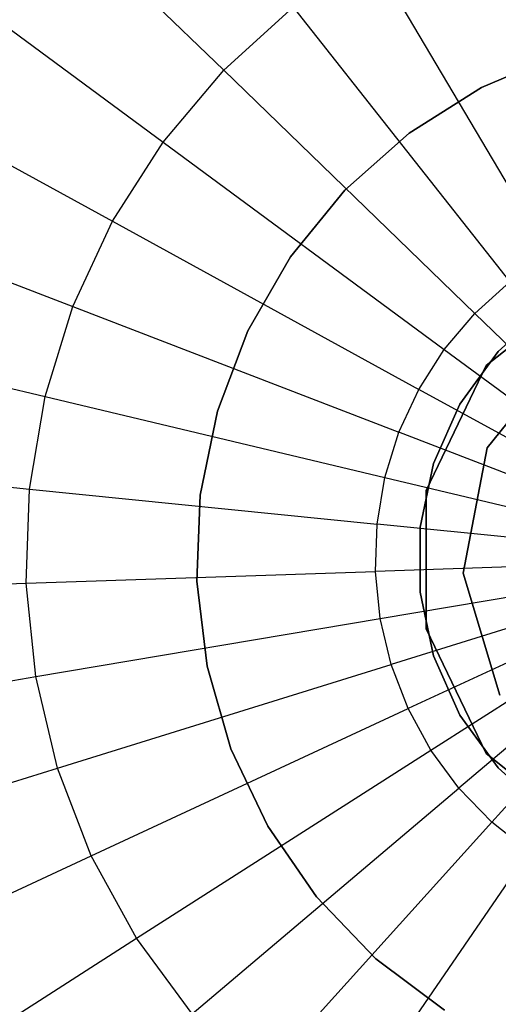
# Model space of a CAD drawing. Extents: x 5.4 to 34.8, y -14.7 to 14.7.
# Tile 149 of 251: x 19.323 to 19.862, y -0.5 to 0.607. Entities that reach past the tile are written whole.
import ezdxf

# ---------------------------------------------------------------- set-up
doc = ezdxf.new("R2010")
doc.units = 0
doc.header["$LTSCALE"] = 2.54
doc.layers.get('0').update_dxf_attribs({"color": 13, "linetype": 'CONTINUOUS'})

# ---------------------------------------------------------------- blocks, each defined once
blk = doc.blocks.new('BOHO_S_PM_7777_STL')
at = {"color": 0}
for p, q in [((19.2789, 0.8154, 13.9956), (19.5527, 0.5505, 13.8781)), ((19.2789, 0.8154, 13.9956), (19.5527, 0.5505, 13.8781)), ((19.1777, 0.6957, 13.9956), (19.4844, 0.4698, 13.8781)), ((19.1777, 0.6957, 13.9956), (19.4844, 0.4698, 13.8781)), ((19.7184, 0.6814, 13.8781), (19.9189, 0.3429, 13.8141)), ((19.7184, 0.6814, 13.8781), (19.9189, 0.3429, 13.8141)), ((19.5527, 0.5505, 13.8781), (19.6311, 0.6215, 13.8781)), ((19.5527, 0.5505, 13.8781), (19.6311, 0.6215, 13.8781)), ((19.6311, 0.6215, 13.8781), (19.875, 0.3127, 13.8141)), ((19.6311, 0.6215, 13.8781), (19.875, 0.3127, 13.8141)), ((19.9319, 0.5691, 26.4559), (19.8431, 0.5313, 26.4559)), ((19.8431, 0.5313, 26.2559), (19.9319, 0.5691, 26.2559)), ((19.9319, 0.5691, 26.4559), (19.8431, 0.5313, 26.4559)), ((19.8431, 0.5313, 26.2559), (19.9319, 0.5691, 26.2559)), ((19.0934, 0.5636, 13.9956), (19.4274, 0.3806, 13.8781)), ((19.0934, 0.5636, 13.9956), (19.4274, 0.3806, 13.8781)), ((19.4844, 0.4698, 13.8781), (19.5527, 0.5505, 13.8781)), ((19.4844, 0.4698, 13.8781), (19.5527, 0.5505, 13.8781)), ((19.5527, 0.5505, 13.8781), (19.8355, 0.277, 13.8141)), ((19.5527, 0.5505, 13.8781), (19.8355, 0.277, 13.8141)), ((19.8431, 0.5313, 26.4559), (19.7615, 0.4797, 26.4559)), ((19.7615, 0.4797, 26.2559), (19.8431, 0.5313, 26.2559)), ((19.8431, 0.5313, 26.4559), (19.7615, 0.4797, 26.4559)), ((19.7615, 0.4797, 26.2559), (19.8431, 0.5313, 26.2559)), ((19.8431, 0.5313, 26.4559), (19.8431, 0.5313, 26.2559)), ((19.8431, 0.5313, 26.4559), (19.8431, 0.5313, 26.2559)), ((19.7615, 0.4797, 26.4559), (19.6892, 0.4156, 26.4559)), ((19.6892, 0.4156, 26.2559), (19.7615, 0.4797, 26.2559)), ((19.7615, 0.4797, 26.4559), (19.6892, 0.4156, 26.4559)), ((19.6892, 0.4156, 26.2559), (19.7615, 0.4797, 26.2559)), ((19.7615, 0.4797, 26.4559), (19.7615, 0.4797, 26.2559)), ((19.7615, 0.4797, 26.4559), (19.7615, 0.4797, 26.2559)), ((19.4274, 0.3806, 13.8781), (19.4844, 0.4698, 13.8781)), ((19.4274, 0.3806, 13.8781), (19.4844, 0.4698, 13.8781)), ((19.4844, 0.4698, 13.8781), (19.8011, 0.2364, 13.8141)), ((19.4844, 0.4698, 13.8781), (19.8011, 0.2364, 13.8141)), ((19.0275, 0.4215, 13.9956), (19.3829, 0.2846, 13.8781)), ((19.0275, 0.4215, 13.9956), (19.3829, 0.2846, 13.8781)), ((19.6892, 0.4156, 26.4559), (19.6281, 0.3408, 26.4559)), ((19.6281, 0.3408, 26.2559), (19.6892, 0.4156, 26.2559)), ((19.6892, 0.4156, 26.4559), (19.6281, 0.3408, 26.4559)), ((19.6281, 0.3408, 26.2559), (19.6892, 0.4156, 26.2559)), ((19.6892, 0.4156, 26.4559), (19.6892, 0.4156, 26.2559)), ((19.6892, 0.4156, 26.4559), (19.6892, 0.4156, 26.2559)), ((19.3829, 0.2846, 13.8781), (19.4274, 0.3806, 13.8781)), ((19.3829, 0.2846, 13.8781), (19.4274, 0.3806, 13.8781)), ((19.4274, 0.3806, 13.8781), (19.7725, 0.1915, 13.8141)), ((19.4274, 0.3806, 13.8781), (19.7725, 0.1915, 13.8141)), ((19.6281, 0.3408, 26.4559), (19.5799, 0.2572, 26.4559)), ((19.5799, 0.2572, 26.2559), (19.6281, 0.3408, 26.2559)), ((19.6281, 0.3408, 26.4559), (19.5799, 0.2572, 26.4559)), ((19.5799, 0.2572, 26.2559), (19.6281, 0.3408, 26.2559)), ((19.6281, 0.3408, 26.4559), (19.6281, 0.3408, 26.2559)), ((19.6281, 0.3408, 26.4559), (19.6281, 0.3408, 26.2559)), ((19.8355, 0.277, 13.8141), (19.875, 0.3127, 13.8141)), ((19.8355, 0.277, 13.8141), (19.875, 0.3127, 13.8141)), ((19.8483, 0.2182, 26.2559), (19.9701, 0.3153, 26.2559)), ((19.9701, 0.3153, 26.1559), (19.8483, 0.2182, 26.1559)), ((19.9701, 0.3153, 26.1559), (19.8483, 0.2182, 26.1559)), ((19.8483, 0.2182, 26.2559), (19.9701, 0.3153, 26.2559)), ((19.3516, 0.1836, 13.8781), (19.3829, 0.2846, 13.8781)), ((19.3516, 0.1836, 13.8781), (19.3829, 0.2846, 13.8781)), ((19.3829, 0.2846, 13.8781), (19.7501, 0.1432, 13.8141)), ((19.3829, 0.2846, 13.8781), (19.7501, 0.1432, 13.8141)), ((19.8011, 0.2364, 13.8141), (19.8355, 0.277, 13.8141)), ((19.8011, 0.2364, 13.8141), (19.8355, 0.277, 13.8141)), ((20.1219, 0, 13.8047), (19.8355, 0.277, 13.8141)), ((20.1219, 0, 13.8047), (19.8355, 0.277, 13.8141)), ((19.8618, 0.2342, 26.4559), (19.9162, 0.2832, 26.4559)), ((19.9162, 0.2832, 26.2559), (19.8618, 0.2342, 26.2559)), ((19.9162, 0.2832, 26.2559), (19.8618, 0.2342, 26.2559)), ((19.8618, 0.2342, 26.4559), (19.9162, 0.2832, 26.4559)), ((18.981, 0.2719, 13.9956), (19.3516, 0.1836, 13.8781)), ((18.981, 0.2719, 13.9956), (19.3516, 0.1836, 13.8781)), ((19.5799, 0.2572, 26.4559), (19.5456, 0.1669, 26.4559)), ((19.5456, 0.1669, 26.2559), (19.5799, 0.2572, 26.2559)), ((19.5799, 0.2572, 26.4559), (19.5456, 0.1669, 26.4559)), ((19.5456, 0.1669, 26.2559), (19.5799, 0.2572, 26.2559)), ((19.5799, 0.2572, 26.4559), (19.5799, 0.2572, 26.2559)), ((19.5799, 0.2572, 26.4559), (19.5799, 0.2572, 26.2559)), ((19.7725, 0.1915, 13.8141), (19.8011, 0.2364, 13.8141)), ((19.7725, 0.1915, 13.8141), (19.8011, 0.2364, 13.8141)), ((19.8011, 0.2364, 13.8141), (20.1219, 0, 13.8047)), ((19.8011, 0.2364, 13.8141), (20.1219, 0, 13.8047)), ((19.8188, 0.175, 26.4559), (19.8618, 0.2342, 26.4559)), ((19.8618, 0.2342, 26.2559), (19.8188, 0.175, 26.2559)), ((19.8618, 0.2342, 26.2559), (19.8188, 0.175, 26.2559)), ((19.8188, 0.175, 26.4559), (19.8618, 0.2342, 26.4559)), ((19.8496, 0.1258, 154.4311), (19.9392, 0.2379, 154.4311)), ((19.9392, 0.2379, 154.3511), (19.8496, 0.1258, 154.3511)), ((19.9392, 0.2379, 154.3511), (19.8496, 0.1258, 154.3511)), ((19.8496, 0.1258, 154.4311), (19.9392, 0.2379, 154.4311)), ((19.8618, 0.2342, 26.2559), (19.8618, 0.2342, 26.4559)), ((19.8618, 0.2342, 26.2559), (19.8618, 0.2342, 26.4559)), ((19.7807, 0.0779, 26.2559), (19.8483, 0.2182, 26.2559)), ((19.8483, 0.2182, 26.1559), (19.7807, 0.0779, 26.1559)), ((19.8483, 0.2182, 26.1559), (19.7807, 0.0779, 26.1559)), ((19.7807, 0.0779, 26.2559), (19.8483, 0.2182, 26.2559)), ((19.8483, 0.2182, 26.1559), (19.8483, 0.2182, 26.2559)), ((19.8483, 0.2182, 26.1559), (19.8483, 0.2182, 26.2559)), ((19.7501, 0.1432, 13.8141), (19.7725, 0.1915, 13.8141)), ((19.7501, 0.1432, 13.8141), (19.7725, 0.1915, 13.8141)), ((20.1219, 0, 13.8047), (19.7725, 0.1915, 13.8141)), ((20.1219, 0, 13.8047), (19.7725, 0.1915, 13.8141)), ((19.334, 0.0793, 13.8781), (19.3516, 0.1836, 13.8781)), ((19.334, 0.0793, 13.8781), (19.3516, 0.1836, 13.8781)), ((19.3516, 0.1836, 13.8781), (19.7343, 0.0924, 13.8141)), ((19.3516, 0.1836, 13.8781), (19.7343, 0.0924, 13.8141)), ((19.5456, 0.1669, 26.4559), (19.5263, 0.0723, 26.4559)), ((19.5263, 0.0723, 26.2559), (19.5456, 0.1669, 26.2559)), ((19.5456, 0.1669, 26.4559), (19.5263, 0.0723, 26.4559)), ((19.5263, 0.0723, 26.2559), (19.5456, 0.1669, 26.2559)), ((19.5456, 0.1669, 26.4559), (19.5456, 0.1669, 26.2559)), ((19.5456, 0.1669, 26.4559), (19.5456, 0.1669, 26.2559)), ((19.7891, 0.1082, 26.4559), (19.8188, 0.175, 26.4559)), ((19.8188, 0.175, 26.2559), (19.7891, 0.1082, 26.2559)), ((19.8188, 0.175, 26.2559), (19.7891, 0.1082, 26.2559)), ((19.7891, 0.1082, 26.4559), (19.8188, 0.175, 26.4559)), ((19.8188, 0.175, 26.2559), (19.8188, 0.175, 26.4559)), ((19.8188, 0.175, 26.2559), (19.8188, 0.175, 26.4559)), ((19.7343, 0.0924, 13.8141), (19.7501, 0.1432, 13.8141)), ((19.7343, 0.0924, 13.8141), (19.7501, 0.1432, 13.8141)), ((20.1219, 0, 13.8047), (19.7501, 0.1432, 13.8141)), ((20.1219, 0, 13.8047), (19.7501, 0.1432, 13.8141)), ((19.8223, -0.0152, 154.4311), (19.8496, 0.1258, 154.4311)), ((19.8496, 0.1258, 154.3511), (19.8223, -0.0152, 154.3511)), ((19.8496, 0.1258, 154.3511), (19.8223, -0.0152, 154.3511)), ((19.8223, -0.0152, 154.4311), (19.8496, 0.1258, 154.4311)), ((19.8496, 0.1258, 154.3511), (19.8496, 0.1258, 154.4311)), ((19.8496, 0.1258, 154.3511), (19.8496, 0.1258, 154.4311)), ((18.955, 0.1174, 13.9956), (19.334, 0.0793, 13.8781)), ((18.955, 0.1174, 13.9956), (19.334, 0.0793, 13.8781)), ((19.7739, 0.0366, 26.4559), (19.7891, 0.1082, 26.4559)), ((19.7891, 0.1082, 26.2559), (19.7739, 0.0366, 26.2559)), ((19.7891, 0.1082, 26.2559), (19.7739, 0.0366, 26.2559)), ((19.7739, 0.0366, 26.4559), (19.7891, 0.1082, 26.4559)), ((19.7891, 0.1082, 26.2559), (19.7891, 0.1082, 26.4559)), ((19.7891, 0.1082, 26.2559), (19.7891, 0.1082, 26.4559)), ((19.7254, 0.0399, 13.8141), (19.7343, 0.0924, 13.8141)), ((19.7254, 0.0399, 13.8141), (19.7343, 0.0924, 13.8141)), ((19.7343, 0.0924, 13.8141), (20.1219, 0, 13.8047)), ((19.7343, 0.0924, 13.8141), (20.1219, 0, 13.8047)), ((19.3304, -0.0265, 13.8781), (19.334, 0.0793, 13.8781)), ((19.3304, -0.0265, 13.8781), (19.334, 0.0793, 13.8781)), ((19.334, 0.0793, 13.8781), (19.7254, 0.0399, 13.8141)), ((19.334, 0.0793, 13.8781), (19.7254, 0.0399, 13.8141)), ((19.7807, -0.0779, 26.2559), (19.7807, 0.0779, 26.2559)), ((19.7807, 0.0779, 26.1559), (19.7807, -0.0779, 26.1559)), ((19.7807, 0.0779, 26.1559), (19.7807, -0.0779, 26.1559)), ((19.7807, 0.0779, 26.1559), (19.7807, 0.0779, 26.2559)), ((19.7807, -0.0779, 26.2559), (19.7807, 0.0779, 26.2559)), ((19.7807, 0.0779, 26.1559), (19.7807, 0.0779, 26.2559)), ((19.5263, 0.0723, 26.4559), (19.5224, -0.0242, 26.4559)), ((19.5224, -0.0242, 26.2559), (19.5263, 0.0723, 26.2559)), ((19.5263, 0.0723, 26.4559), (19.5224, -0.0242, 26.4559)), ((19.5224, -0.0242, 26.2559), (19.5263, 0.0723, 26.2559)), ((19.5263, 0.0723, 26.4559), (19.5263, 0.0723, 26.2559)), ((19.5263, 0.0723, 26.4559), (19.5263, 0.0723, 26.2559)), ((19.7237, -0.0133, 13.8141), (19.7254, 0.0399, 13.8141)), ((19.7237, -0.0133, 13.8141), (19.7254, 0.0399, 13.8141)), ((20.1219, 0, 13.8047), (19.7254, 0.0399, 13.8141)), ((20.1219, 0, 13.8047), (19.7254, 0.0399, 13.8141)), ((19.7739, -0.0366, 26.4559), (19.7739, 0.0366, 26.4559)), ((19.7739, 0.0366, 26.2559), (19.7739, -0.0366, 26.2559)), ((19.7739, 0.0366, 26.2559), (19.7739, -0.0366, 26.2559)), ((19.7739, 0.0366, 26.2559), (19.7739, 0.0366, 26.4559)), ((19.7739, -0.0366, 26.4559), (19.7739, 0.0366, 26.4559)), ((19.7739, 0.0366, 26.2559), (19.7739, 0.0366, 26.4559)), ((20.1219, 0, 13.8047), (19.7237, -0.0133, 13.8141)), ((20.1219, 0, 13.8047), (19.7237, -0.0133, 13.8141)), ((19.729, -0.0663, 13.8141), (20.1219, 0, 13.8047)), ((19.729, -0.0663, 13.8141), (20.1219, 0, 13.8047)), ((20.1219, 0, 13.8047), (19.7413, -0.1181, 13.8141)), ((20.1219, 0, 13.8047), (19.7413, -0.1181, 13.8141)), ((20.1219, 0, 13.8047), (19.7605, -0.1677, 13.8141)), ((20.1219, 0, 13.8047), (19.7605, -0.1677, 13.8141)), ((19.786, -0.2144, 13.8141), (20.1219, 0, 13.8047)), ((19.786, -0.2144, 13.8141), (20.1219, 0, 13.8047)), ((20.1219, 0, 13.8047), (19.8176, -0.2573, 13.8141)), ((20.1219, 0, 13.8047), (19.8176, -0.2573, 13.8141)), ((20.1219, 0, 13.8047), (19.8546, -0.2955, 13.8141)), ((20.1219, 0, 13.8047), (19.8546, -0.2955, 13.8141)), ((19.3304, -0.0265, 13.8781), (19.7237, -0.0133, 13.8141)), ((19.3304, -0.0265, 13.8781), (19.7237, -0.0133, 13.8141)), ((19.729, -0.0663, 13.8141), (19.7237, -0.0133, 13.8141)), ((19.729, -0.0663, 13.8141), (19.7237, -0.0133, 13.8141)), ((19.8637, -0.1527, 154.4311), (19.8223, -0.0152, 154.4311)), ((19.8223, -0.0152, 154.3511), (19.8637, -0.1527, 154.3511)), ((19.8223, -0.0152, 154.3511), (19.8637, -0.1527, 154.3511)), ((19.8223, -0.0152, 154.3511), (19.8223, -0.0152, 154.4311)), ((19.8637, -0.1527, 154.4311), (19.8223, -0.0152, 154.4311)), ((19.8223, -0.0152, 154.3511), (19.8223, -0.0152, 154.4311)), ((18.9497, -0.0392, 13.9956), (19.3304, -0.0265, 13.8781)), ((18.9497, -0.0392, 13.9956), (19.3304, -0.0265, 13.8781)), ((19.341, -0.1317, 13.8781), (19.3304, -0.0265, 13.8781)), ((19.341, -0.1317, 13.8781), (19.3304, -0.0265, 13.8781)), ((19.5224, -0.0242, 26.4559), (19.5341, -0.12, 26.4559)), ((19.5341, -0.12, 26.2559), (19.5224, -0.0242, 26.2559)), ((19.5224, -0.0242, 26.4559), (19.5341, -0.12, 26.4559)), ((19.5224, -0.0242, 26.4559), (19.5224, -0.0242, 26.2559)), ((19.5341, -0.12, 26.2559), (19.5224, -0.0242, 26.2559)), ((19.5224, -0.0242, 26.4559), (19.5224, -0.0242, 26.2559)), ((19.7891, -0.1082, 26.4559), (19.7739, -0.0366, 26.4559)), ((19.7739, -0.0366, 26.2559), (19.7891, -0.1082, 26.2559)), ((19.7739, -0.0366, 26.2559), (19.7891, -0.1082, 26.2559)), ((19.7739, -0.0366, 26.2559), (19.7739, -0.0366, 26.4559)), ((19.7891, -0.1082, 26.4559), (19.7739, -0.0366, 26.4559)), ((19.7739, -0.0366, 26.2559), (19.7739, -0.0366, 26.4559)), ((19.341, -0.1317, 13.8781), (19.729, -0.0663, 13.8141)), ((19.341, -0.1317, 13.8781), (19.729, -0.0663, 13.8141)), ((19.7413, -0.1181, 13.8141), (19.729, -0.0663, 13.8141)), ((19.7413, -0.1181, 13.8141), (19.729, -0.0663, 13.8141)), ((19.8483, -0.2182, 26.2559), (19.7807, -0.0779, 26.2559)), ((19.7807, -0.0779, 26.1559), (19.8483, -0.2182, 26.1559)), ((19.7807, -0.0779, 26.1559), (19.8483, -0.2182, 26.1559)), ((19.7807, -0.0779, 26.1559), (19.7807, -0.0779, 26.2559)), ((19.8483, -0.2182, 26.2559), (19.7807, -0.0779, 26.2559)), ((19.7807, -0.0779, 26.1559), (19.7807, -0.0779, 26.2559)), ((19.8188, -0.175, 26.4559), (19.7891, -0.1082, 26.4559)), ((19.7891, -0.1082, 26.2559), (19.8188, -0.175, 26.2559)), ((19.7891, -0.1082, 26.2559), (19.8188, -0.175, 26.2559)), ((19.7891, -0.1082, 26.2559), (19.7891, -0.1082, 26.4559)), ((19.8188, -0.175, 26.4559), (19.7891, -0.1082, 26.4559)), ((19.7891, -0.1082, 26.2559), (19.7891, -0.1082, 26.4559)), ((19.3656, -0.2346, 13.8781), (19.7413, -0.1181, 13.8141)), ((19.3656, -0.2346, 13.8781), (19.7413, -0.1181, 13.8141)), ((19.5341, -0.12, 26.4559), (19.5609, -0.2128, 26.4559)), ((19.5609, -0.2128, 26.2559), (19.5341, -0.12, 26.2559)), ((19.5341, -0.12, 26.4559), (19.5609, -0.2128, 26.4559)), ((19.5341, -0.12, 26.4559), (19.5341, -0.12, 26.2559)), ((19.5609, -0.2128, 26.2559), (19.5341, -0.12, 26.2559)), ((19.5341, -0.12, 26.4559), (19.5341, -0.12, 26.2559)), ((19.7605, -0.1677, 13.8141), (19.7413, -0.1181, 13.8141)), ((19.7605, -0.1677, 13.8141), (19.7413, -0.1181, 13.8141)), ((18.9654, -0.1951, 13.9956), (19.341, -0.1317, 13.8781)), ((18.9654, -0.1951, 13.9956), (19.341, -0.1317, 13.8781)), ((19.3656, -0.2346, 13.8781), (19.341, -0.1317, 13.8781)), ((19.3656, -0.2346, 13.8781), (19.341, -0.1317, 13.8781)), ((19.4036, -0.3334, 13.8781), (19.7605, -0.1677, 13.8141)), ((19.4036, -0.3334, 13.8781), (19.7605, -0.1677, 13.8141)), ((19.786, -0.2144, 13.8141), (19.7605, -0.1677, 13.8141)), ((19.786, -0.2144, 13.8141), (19.7605, -0.1677, 13.8141)), ((19.8618, -0.2342, 26.4559), (19.8188, -0.175, 26.4559)), ((19.8188, -0.175, 26.2559), (19.8618, -0.2342, 26.2559)), ((19.8188, -0.175, 26.2559), (19.8618, -0.2342, 26.2559)), ((19.8188, -0.175, 26.2559), (19.8188, -0.175, 26.4559)), ((19.8618, -0.2342, 26.4559), (19.8188, -0.175, 26.4559)), ((19.8188, -0.175, 26.2559), (19.8188, -0.175, 26.4559)), ((19.4544, -0.4261, 13.8781), (19.786, -0.2144, 13.8141)), ((19.4544, -0.4261, 13.8781), (19.786, -0.2144, 13.8141)), ((19.5609, -0.2128, 26.4559), (19.6023, -0.3, 26.4559)), ((19.6023, -0.3, 26.2559), (19.5609, -0.2128, 26.2559)), ((19.5609, -0.2128, 26.4559), (19.6023, -0.3, 26.4559)), ((19.5609, -0.2128, 26.4559), (19.5609, -0.2128, 26.2559)), ((19.6023, -0.3, 26.2559), (19.5609, -0.2128, 26.2559)), ((19.5609, -0.2128, 26.4559), (19.5609, -0.2128, 26.2559)), ((19.8176, -0.2573, 13.8141), (19.786, -0.2144, 13.8141)), ((19.8176, -0.2573, 13.8141), (19.786, -0.2144, 13.8141)), ((19.9701, -0.3153, 26.2559), (19.8483, -0.2182, 26.2559)), ((19.8483, -0.2182, 26.1559), (19.9701, -0.3153, 26.1559)), ((19.8483, -0.2182, 26.1559), (19.9701, -0.3153, 26.1559)), ((19.8483, -0.2182, 26.1559), (19.8483, -0.2182, 26.2559)), ((19.9701, -0.3153, 26.2559), (19.8483, -0.2182, 26.2559)), ((19.8483, -0.2182, 26.1559), (19.8483, -0.2182, 26.2559)), ((19.0017, -0.3475, 13.9956), (19.3656, -0.2346, 13.8781)), ((19.0017, -0.3475, 13.9956), (19.3656, -0.2346, 13.8781)), ((19.4036, -0.3334, 13.8781), (19.3656, -0.2346, 13.8781)), ((19.4036, -0.3334, 13.8781), (19.3656, -0.2346, 13.8781)), ((19.9162, -0.2832, 26.4559), (19.8618, -0.2342, 26.4559)), ((19.8618, -0.2342, 26.2559), (19.9162, -0.2832, 26.2559)), ((19.8618, -0.2342, 26.2559), (19.9162, -0.2832, 26.2559)), ((19.8618, -0.2342, 26.2559), (19.8618, -0.2342, 26.4559)), ((19.9162, -0.2832, 26.4559), (19.8618, -0.2342, 26.4559)), ((19.8618, -0.2342, 26.2559), (19.8618, -0.2342, 26.4559)), ((19.5172, -0.5113, 13.8781), (19.8176, -0.2573, 13.8141)), ((19.5172, -0.5113, 13.8781), (19.8176, -0.2573, 13.8141)), ((19.8546, -0.2955, 13.8141), (19.8176, -0.2573, 13.8141)), ((19.8546, -0.2955, 13.8141), (19.8176, -0.2573, 13.8141)), ((19.5907, -0.5873, 13.8781), (19.8546, -0.2955, 13.8141)), ((19.5907, -0.5873, 13.8781), (19.8546, -0.2955, 13.8141)), ((19.8964, -0.3285, 13.8141), (19.8546, -0.2955, 13.8141)), ((19.8964, -0.3285, 13.8141), (19.8546, -0.2955, 13.8141)), ((19.6023, -0.3, 26.4559), (19.6572, -0.3795, 26.4559)), ((19.6572, -0.3795, 26.2559), (19.6023, -0.3, 26.2559)), ((19.6023, -0.3, 26.4559), (19.6572, -0.3795, 26.4559)), ((19.6023, -0.3, 26.4559), (19.6023, -0.3, 26.2559)), ((19.6572, -0.3795, 26.2559), (19.6023, -0.3, 26.2559)), ((19.6023, -0.3, 26.4559), (19.6023, -0.3, 26.2559)), ((19.6737, -0.6529, 13.8781), (19.8964, -0.3285, 13.8141)), ((19.6737, -0.6529, 13.8781), (19.8964, -0.3285, 13.8141)), ((19.0581, -0.4937, 13.9956), (19.4036, -0.3334, 13.8781)), ((19.0581, -0.4937, 13.9956), (19.4036, -0.3334, 13.8781)), ((19.4544, -0.4261, 13.8781), (19.4036, -0.3334, 13.8781)), ((19.4544, -0.4261, 13.8781), (19.4036, -0.3334, 13.8781)), ((19.6572, -0.3795, 26.4559), (19.7241, -0.4491, 26.4559)), ((19.7241, -0.4491, 26.2559), (19.6572, -0.3795, 26.2559)), ((19.6572, -0.3795, 26.4559), (19.7241, -0.4491, 26.4559)), ((19.6572, -0.3795, 26.4559), (19.6572, -0.3795, 26.2559)), ((19.7241, -0.4491, 26.2559), (19.6572, -0.3795, 26.2559)), ((19.6572, -0.3795, 26.4559), (19.6572, -0.3795, 26.2559)), ((19.1333, -0.6311, 13.9956), (19.4544, -0.4261, 13.8781)), ((19.1333, -0.6311, 13.9956), (19.4544, -0.4261, 13.8781)), ((19.5172, -0.5113, 13.8781), (19.4544, -0.4261, 13.8781)), ((19.5172, -0.5113, 13.8781), (19.4544, -0.4261, 13.8781)), ((19.7241, -0.4491, 26.4559), (19.8013, -0.5071, 26.4559)), ((19.8013, -0.5071, 26.2559), (19.7241, -0.4491, 26.2559)), ((19.7241, -0.4491, 26.4559), (19.8013, -0.5071, 26.4559)), ((19.7241, -0.4491, 26.4559), (19.7241, -0.4491, 26.2559)), ((19.8013, -0.5071, 26.2559), (19.7241, -0.4491, 26.2559)), ((19.7241, -0.4491, 26.4559), (19.7241, -0.4491, 26.2559))]:
    blk.add_line(p, q, dxfattribs=at)

msp = doc.modelspace()

# ---------------------------------------------------------------- block references
at = {"color": 0}
msp.add_blockref('BOHO_S_PM_7777_STL', (0, 0), dxfattribs=at)

doc.saveas('drawing.dxf')
